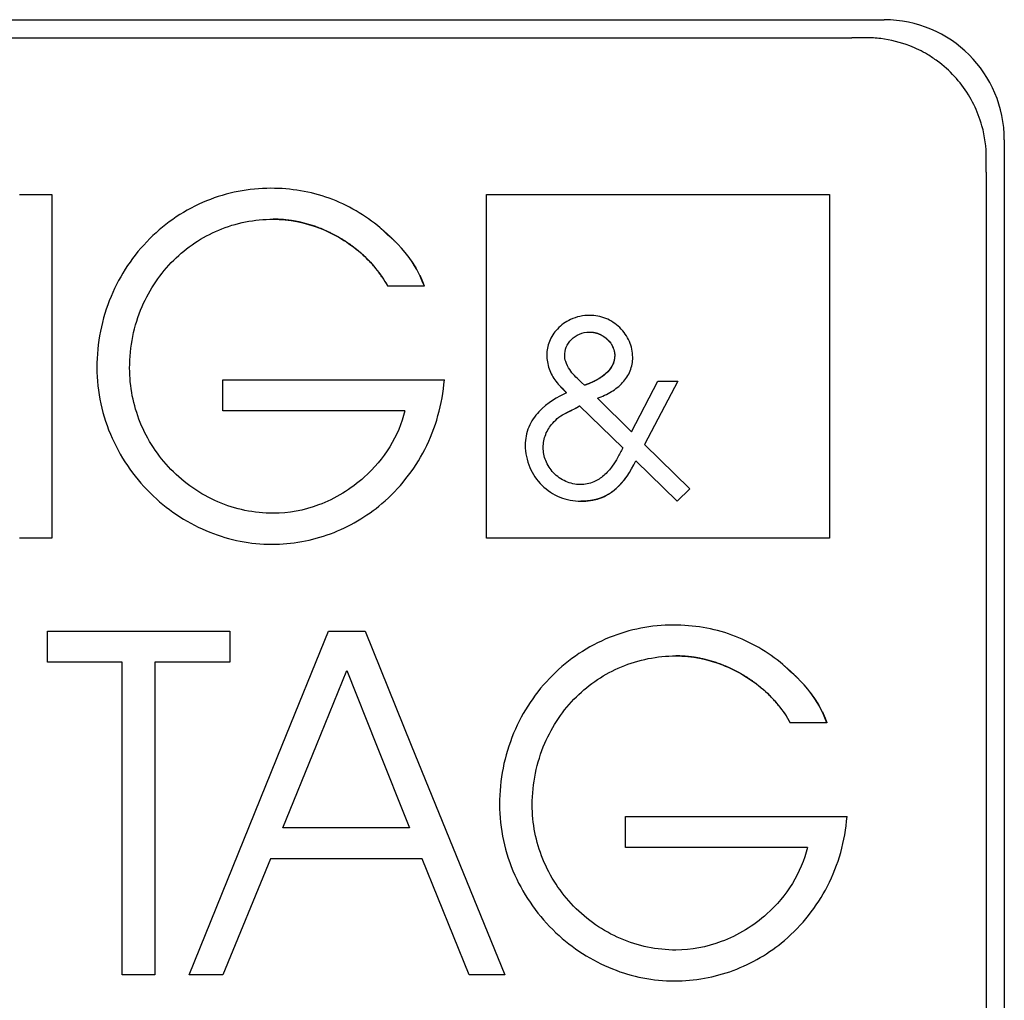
# Model space of a CAD drawing. Extents: x 1246 to 4096, y 1025 to 3267.
# Tile 39 of 44: x 3154 to 3166, y 1759 to 1771. Entities that reach past the tile are written whole.
import ezdxf

# ---------------------------------------------------------------- set-up
doc = ezdxf.new("R2010")
doc.units = 0
doc.layers.add('KF_VIDA_L_LEFT', color=7, linetype='CONTINUOUS')

# ---------------------------------------------------------------- blocks, each defined once
blk = doc.blocks.new('KF_VIDA_L_LEFT')
at = {"layer": 'KF_VIDA_L_LEFT'}
for p, q in [((-177.55, 82.2), (-156.35, 82.2)), ((-177.145, 81.975), (-156.755, 81.975)), ((-154.85, 80.7), (-154.85, 59.5)), ((-155.075, 80.295), (-155.075, 59.905)), ((-167.154, 80.018), (-166.746, 80.018)), ((-166.746, 80.018), (-166.746, 75.729)), ((-161.319, 75.728), (-161.319, 80.019)), ((-161.319, 80.019), (-157.032, 80.019)), ((-161.319, 80.019), (-157.032, 80.019)), ((-161.319, 75.728), (-161.319, 80.019)), ((-157.032, 80.019), (-157.032, 75.728)), ((-157.032, 80.019), (-157.032, 75.728)), ((-162.095, 78.873), (-162.553, 78.873)), ((-164.61, 77.703), (-161.845, 77.703)), ((-164.61, 77.317), (-164.61, 77.703)), ((-160.093, 77.636), (-160.13, 77.67)), ((-159.506, 77.055), (-159.18, 77.686)), ((-158.928, 77.686), (-159.345, 76.897)), ((-159.18, 77.686), (-158.928, 77.686)), ((-160.157, 77.38), (-159.616, 76.853)), ((-159.932, 77.475), (-159.506, 77.055)), ((-162.339, 77.317), (-164.61, 77.317)), ((-159.345, 76.897), (-158.777, 76.343)), ((-158.938, 76.188), (-159.452, 76.692)), ((-158.777, 76.343), (-158.938, 76.188)), ((-166.746, 75.729), (-167.154, 75.729)), ((-157.032, 75.728), (-161.319, 75.728)), ((-157.032, 75.728), (-161.319, 75.728)), ((-166.803, 74.565), (-164.526, 74.565)), ((-166.803, 74.18), (-166.803, 74.565)), ((-164.526, 74.565), (-164.526, 74.18)), ((-163.87, 73.144), (-163.294, 74.565)), ((-163.294, 74.565), (-162.836, 74.565)), ((-162.836, 74.565), (-162.258, 73.144)), ((-165.869, 74.18), (-166.803, 74.18)), ((-165.869, 70.276), (-165.869, 74.18)), ((-165.46, 74.18), (-165.46, 70.276)), ((-164.526, 74.18), (-165.46, 74.18)), ((-163.441, 73.144), (-163.062, 74.076)), ((-163.062, 74.076), (-162.692, 73.144)), ((-157.066, 73.421), (-157.524, 73.421)), ((-165.034, 70.276), (-163.87, 73.144)), ((-163.862, 72.109), (-163.441, 73.144)), ((-162.692, 73.144), (-162.28, 72.109)), ((-162.258, 73.144), (-161.09, 70.276)), ((-159.581, 72.251), (-156.815, 72.251)), ((-159.581, 71.865), (-159.581, 72.251)), ((-162.28, 72.109), (-163.862, 72.109)), ((-157.31, 71.865), (-159.581, 71.865)), ((-164.015, 71.723), (-164.613, 70.276)), ((-162.122, 71.723), (-164.015, 71.723)), ((-161.536, 70.276), (-162.122, 71.723)), ((-165.46, 70.276), (-165.869, 70.276)), ((-164.613, 70.276), (-165.034, 70.276)), ((-161.09, 70.276), (-161.536, 70.276))]:
    blk.add_line(p, q, dxfattribs=at)
blk.add_arc((-156.35, 80.7), 1.5, 0, 90, dxfattribs=at)
for points, degree in [([(-156.575, 81.975), (-156.635, 81.975), (-156.694, 81.975), (-156.755, 81.975)], 3), ([(-155.075, 80.295), (-155.075, 80.356), (-155.075, 80.416), (-155.075, 80.475)], 3), ([(-162.645, 79.6), (-162.594, 79.558), (-162.547, 79.516), (-162.502, 79.473), (-162.459, 79.43)], 4), ([(-162.153, 79.012), (-162.14, 78.985), (-162.127, 78.955), (-162.113, 78.919), (-162.095, 78.873)], 4), ([(-159.716, 78.013), (-159.716, 78.011), (-159.717, 78.009), (-159.717, 78.008), (-159.717, 78.006)], 4), ([(-160.318, 77.542), (-160.358, 77.581), (-160.393, 77.619)], 2), ([(-160.208, 77.349), (-160.191, 77.358), (-160.177, 77.366), (-160.165, 77.374), (-160.157, 77.38)], 4), ([(-160.321, 77.294), (-160.305, 77.301), (-160.289, 77.309), (-160.273, 77.316), (-160.257, 77.324)], 4), ([(-157.615, 74.148), (-157.565, 74.105), (-157.517, 74.063), (-157.472, 74.021), (-157.43, 73.978)], 4), ([(-157.123, 73.56), (-157.111, 73.533), (-157.098, 73.503), (-157.083, 73.467), (-157.066, 73.421)], 4)]:
    blk.add_open_spline(points, degree=degree, dxfattribs=at)
for points, degree, knots in [([(-155.075, 80.475), (-155.075, 80.61), (-155.093, 80.745), (-155.142, 80.922), (-155.158, 80.968), (-155.208, 81.1), (-155.25, 81.184), (-155.4, 81.427), (-155.531, 81.569), (-155.726, 81.712), (-155.767, 81.74), (-155.88, 81.807), (-155.954, 81.843), (-156.147, 81.918), (-156.27, 81.949), (-156.454, 81.971), (-156.515, 81.975), (-156.575, 81.975)], 3, [0.0185103, 0.0185103, 0.0185103, 0.0185103, 0.059237, 0.059237, 0.0737462, 0.0737462, 0.1017677, 0.1017677, 0.15964, 0.15964, 0.1744584, 0.1744584, 0.1991854, 0.1991854, 0.2367991, 0.2367991, 0.2549753, 0.2549753, 0.2549753, 0.2549753]), ([(-164.012, 80.095), (-164.288, 80.095), (-164.56, 80.042), (-165.081, 79.83), (-165.321, 79.669), (-165.732, 79.26), (-165.896, 79.015), (-166.126, 78.464), (-166.185, 78.163), (-166.185, 77.857)], 3, [-0.3486223, -0.3486223, -0.3486223, -0.3486223, -0.2657314, -0.2657314, -0.1795124, -0.1795124, -0.0916162, -0.0916162, 0, 0, 0, 0]), ([(-162.645, 79.6), (-162.836, 79.76), (-163.049, 79.886), (-163.518, 80.055), (-163.762, 80.095), (-164.012, 80.095)], 3, [-0.1497643, -0.1497643, -0.1497643, -0.1497643, -0.0749479, -0.0749479, 0, 0, 0, 0]), ([(-165.776, 77.851), (-165.776, 77.983), (-165.763, 78.116), (-165.711, 78.374), (-165.672, 78.499), (-165.526, 78.836), (-165.392, 79.033), (-165.063, 79.358), (-164.873, 79.486), (-164.447, 79.664), (-164.216, 79.709), (-163.982, 79.709)], 3, [-0.2884492, -0.2884492, -0.2884492, -0.2884492, -0.2486794, -0.2486794, -0.2094375, -0.2094375, -0.1385785, -0.1385785, -0.070332, -0.070332, 0, 0, 0, 0]), ([(-162.553, 78.873), (-162.616, 78.988), (-162.725, 79.14), (-162.897, 79.313), (-163.146, 79.481), (-163.417, 79.618), (-163.656, 79.686), (-163.846, 79.709), (-163.982, 79.709)], 4, [0, 0, 0, 0, 0, 0.309468, 0.434739, 0.560565, 0.686503, 1, 1, 1, 1, 1]), ([(-163.982, 79.709), (-163.783, 79.709), (-163.585, 79.669), (-163.214, 79.525), (-163.04, 79.42), (-162.755, 79.171), (-162.639, 79.03), (-162.553, 78.873)], 3, [-0.1727384, -0.1727384, -0.1727384, -0.1727384, -0.113341, -0.113341, -0.0536691, -0.0536691, 0, 0, 0, 0]), ([(-162.095, 78.873), (-162.146, 78.991), (-162.176, 79.078), (-162.421, 79.416), (-162.516, 79.476), (-162.645, 79.6)], 3, [-0.0970079, -0.0970079, -0.0970079, -0.0970079, -0.05350251, -0.05350251, 0, 0, 0, 0]), ([(-162.309, 79.26), (-162.294, 79.241), (-162.264, 79.201), (-162.237, 79.161), (-162.213, 79.122), (-162.2, 79.102)], 4, [0.5204464, 0.5204464, 0.5204464, 0.5204464, 0.5204464, 0.6338044, 0.7532573, 0.7532573, 0.7532573, 0.7532573, 0.7532573]), ([(-160.029, 78.509), (-160.07, 78.509), (-160.111, 78.505), (-160.192, 78.487), (-160.231, 78.474), (-160.33, 78.428), (-160.386, 78.388), (-160.475, 78.293), (-160.509, 78.241), (-160.555, 78.129), (-160.566, 78.071), (-160.566, 78.012)], 3, [-0.08124944, -0.08124944, -0.08124944, -0.08124944, -0.06888041, -0.06888041, -0.05660486, -0.05660486, -0.0361756, -0.0361756, -0.01767118, -0.01767118, 0, 0, 0, 0]), ([(-159.492, 77.985), (-159.492, 78.019), (-159.496, 78.053), (-159.509, 78.119), (-159.519, 78.151), (-159.561, 78.247), (-159.602, 78.307), (-159.704, 78.405), (-159.763, 78.444), (-159.892, 78.496), (-159.96, 78.509), (-160.029, 78.509)], 3, [-0.08330703, -0.08330703, -0.08330703, -0.08330703, -0.07319075, -0.07319075, -0.06307049, -0.06307049, -0.04170306, -0.04170306, -0.02058154, -0.02058154, 0, 0, 0, 0]), ([(-160.342, 78.006), (-160.342, 78.042), (-160.335, 78.077), (-160.307, 78.147), (-160.286, 78.18), (-160.23, 78.237), (-160.196, 78.26), (-160.119, 78.293), (-160.076, 78.301), (-160.033, 78.301)], 3, [-0.04780182, -0.04780182, -0.04780182, -0.04780182, -0.03694651, -0.03694651, -0.02522412, -0.02522412, -0.01298622, -0.01298622, 0, 0, 0, 0]), ([(-160.033, 78.301), (-160.014, 78.301), (-159.989, 78.299), (-159.956, 78.293), (-159.918, 78.28), (-159.891, 78.268), (-159.865, 78.253), (-159.841, 78.237), (-159.818, 78.218), (-159.8, 78.2), (-159.787, 78.186), (-159.78, 78.178), (-159.778, 78.175)], 4, [0, 0, 0, 0, 0, 0.1519047, 0.2127052, 0.2736599, 0.3347232, 0.3957512, 0.456727, 0.5177701, 0.5785338, 0.6092422, 0.6092422, 0.6092422, 0.6092422, 0.6092422]), ([(-160.033, 78.301), (-160.008, 78.301), (-159.983, 78.298), (-159.934, 78.286), (-159.911, 78.277), (-159.835, 78.239), (-159.803, 78.204), (-159.757, 78.151), (-159.744, 78.123), (-159.727, 78.078), (-159.72, 78.049), (-159.717, 78.024), (-159.716, 78.017), (-159.717, 78.009), (-159.717, 78.007), (-159.717, 78.006)], 3, [-0.01993297, -0.01993297, -0.01993297, -0.01993297, -0.01859677, -0.01859677, -0.01725936, -0.01725936, -0.01405501, -0.01405501, -0.00830891, -0.00830891, -0.00224042, -0.00224042, -0.00053084, -0.00053084, 0, 0, 0, 0]), ([(-159.761, 78.151), (-159.759, 78.148), (-159.754, 78.139), (-159.747, 78.127), (-159.741, 78.115), (-159.737, 78.105), (-159.736, 78.102)], 4, [0.6694811, 0.6694811, 0.6694811, 0.6694811, 0.6694811, 0.6988263, 0.7606364, 0.7876436, 0.7876436, 0.7876436, 0.7876436, 0.7876436]), ([(-160.566, 78.012), (-160.566, 77.958), (-160.555, 77.898), (-160.516, 77.786), (-160.488, 77.732), (-160.452, 77.686)], 3, [-0.03546245, -0.03546245, -0.03546245, -0.03546245, -0.01738129, -0.01738129, 0, 0, 0, 0]), ([(-160.278, 77.831), (-160.299, 77.862), (-160.317, 77.897), (-160.337, 77.956), (-160.342, 77.981), (-160.342, 78.006)], 3, [-0.0186604, -0.0186604, -0.0186604, -0.0186604, -0.00745871, -0.00745871, 0, 0, 0, 0]), ([(-159.717, 78.006), (-159.718, 77.97), (-159.727, 77.919), (-159.756, 77.858), (-159.813, 77.792), (-159.89, 77.728), (-159.97, 77.684), (-160.04, 77.655), (-160.093, 77.636)], 4, [0, 0, 0, 0, 0, 0.284776, 0.402977, 0.525879, 0.654524, 1, 1, 1, 1, 1]), ([(-159.717, 78.006), (-159.717, 77.985), (-159.72, 77.964), (-159.73, 77.923), (-159.737, 77.904), (-159.766, 77.846), (-159.795, 77.812), (-159.904, 77.713), (-160.006, 77.667), (-160.093, 77.636)], 3, [-0.05083376, -0.05083376, -0.05083376, -0.05083376, -0.04519682, -0.04519682, -0.03954246, -0.03954246, -0.02767212, -0.02767212, 0, 0, 0, 0]), ([(-159.932, 77.475), (-159.872, 77.496), (-159.813, 77.523), (-159.707, 77.588), (-159.659, 77.625), (-159.579, 77.713), (-159.546, 77.762), (-159.502, 77.87), (-159.492, 77.927), (-159.492, 77.985)], 3, [-0.07218657, -0.07218657, -0.07218657, -0.07218657, -0.05310331, -0.05310331, -0.03504046, -0.03504046, -0.01746643, -0.01746643, 0, 0, 0, 0]), ([(-159.725, 78.066), (-159.724, 78.062), (-159.721, 78.051), (-159.719, 78.04), (-159.718, 78.031), (-159.717, 78.026)], 4, [0.85690226, 0.85690226, 0.85690226, 0.85690226, 0.85690226, 0.88547136, 0.92796285, 0.92796285, 0.92796285, 0.92796285, 0.92796285]), ([(-166.185, 77.857), (-166.185, 77.705), (-166.169, 77.554), (-166.104, 77.257), (-166.057, 77.113), (-165.872, 76.703), (-165.696, 76.457), (-165.276, 76.06), (-165.036, 75.906), (-164.528, 75.703), (-164.266, 75.652), (-164, 75.652)], 3, [-0.3443544, -0.3443544, -0.3443544, -0.3443544, -0.2987512, -0.2987512, -0.2532667, -0.2532667, -0.1640098, -0.1640098, -0.079758, -0.079758, 0, 0, 0, 0]), ([(-163.982, 76.038), (-164.101, 76.038), (-164.219, 76.05), (-164.451, 76.098), (-164.564, 76.133), (-164.893, 76.275), (-165.093, 76.413), (-165.424, 76.755), (-165.555, 76.954), (-165.731, 77.388), (-165.776, 77.618), (-165.776, 77.851)], 3, [-0.2838196, -0.2838196, -0.2838196, -0.2838196, -0.2481207, -0.2481207, -0.2126261, -0.2126261, -0.140576, -0.140576, -0.0698285, -0.0698285, 0, 0, 0, 0]), ([(-160.13, 77.67), (-160.17, 77.707), (-160.198, 77.734), (-160.245, 77.782), (-160.259, 77.802), (-160.278, 77.831)], 3, [-0.02033164, -0.02033164, -0.02033164, -0.02033164, -0.01040772, -0.01040772, 0, 0, 0, 0]), ([(-164, 75.652), (-163.749, 75.652), (-163.501, 75.696), (-163.032, 75.87), (-162.816, 75.997), (-162.404, 76.346), (-162.222, 76.577), (-161.951, 77.105), (-161.869, 77.4), (-161.845, 77.703)], 3, [-0.3289638, -0.3289638, -0.3289638, -0.3289638, -0.253523, -0.253523, -0.1785846, -0.1785846, -0.0912213, -0.0912213, 0, 0, 0, 0]), ([(-160.452, 77.686), (-160.433, 77.663), (-160.412, 77.639), (-160.368, 77.592), (-160.343, 77.566), (-160.318, 77.542)], 3, [-0.01961163, -0.01961163, -0.01961163, -0.01961163, -0.01045623, -0.01045623, 0, 0, 0, 0]), ([(-160.318, 77.542), (-160.426, 77.493), (-160.559, 77.417), (-160.717, 77.249), (-160.76, 77.186), (-160.82, 77.041), (-160.835, 76.965), (-160.835, 76.887)], 3, [-0.09267374, -0.09267374, -0.09267374, -0.09267374, -0.04684454, -0.04684454, -0.02359902, -0.02359902, 0, 0, 0, 0]), ([(-160.321, 77.294), (-160.281, 77.312), (-160.215, 77.344), (-160.17, 77.37), (-160.162, 77.376), (-160.157, 77.38)], 3, [-0.008954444, -0.008954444, -0.008954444, -0.008954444, -0.002076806, -0.002076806, 0, 0, 0, 0]), ([(-162.339, 77.317), (-162.377, 77.159), (-162.442, 77.007), (-162.614, 76.727), (-162.722, 76.6), (-163.011, 76.339), (-163.206, 76.22), (-163.597, 76.074), (-163.789, 76.037), (-163.982, 76.038)], 3, [-0.2232996, -0.2232996, -0.2232996, -0.2232996, -0.1743629, -0.1743629, -0.1248726, -0.1248726, -0.057888, -0.057888, 0, 0, 0, 0]), ([(-160.61, 76.86), (-160.61, 76.915), (-160.599, 76.97), (-160.559, 77.073), (-160.529, 77.121), (-160.444, 77.218), (-160.386, 77.262), (-160.321, 77.294)], 3, [-0.05528442, -0.05528442, -0.05528442, -0.05528442, -0.03859779, -0.03859779, -0.02169792, -0.02169792, 0, 0, 0, 0]), ([(-160.835, 76.887), (-160.835, 76.839), (-160.83, 76.792), (-160.811, 76.7), (-160.797, 76.655), (-160.743, 76.527), (-160.69, 76.451), (-160.561, 76.324), (-160.486, 76.274), (-160.319, 76.206), (-160.23, 76.188), (-160.14, 76.188)], 3, [-0.1097747, -0.1097747, -0.1097747, -0.1097747, -0.0955695, -0.0955695, -0.0814377, -0.0814377, -0.0539736, -0.0539736, -0.0270813, -0.0270813, 0, 0, 0, 0]), ([(-160.147, 76.396), (-160.178, 76.396), (-160.209, 76.4), (-160.27, 76.413), (-160.3, 76.423), (-160.386, 76.461), (-160.438, 76.498), (-160.523, 76.588), (-160.556, 76.639), (-160.599, 76.748), (-160.61, 76.804), (-160.61, 76.86)], 3, [-0.07263288, -0.07263288, -0.07263288, -0.07263288, -0.06324859, -0.06324859, -0.05385735, -0.05385735, -0.03497076, -0.03497076, -0.01691862, -0.01691862, 0, 0, 0, 0]), ([(-159.616, 76.853), (-159.636, 76.813), (-159.658, 76.772), (-159.701, 76.696), (-159.723, 76.662), (-159.747, 76.628)], 3, [-0.02633641, -0.02633641, -0.02633641, -0.02633641, -0.01256354, -0.01256354, 0, 0, 0, 0]), ([(-159.747, 76.628), (-159.778, 76.585), (-159.813, 76.544), (-159.891, 76.476), (-159.933, 76.449), (-160.033, 76.407), (-160.089, 76.396), (-160.147, 76.396)], 3, [-0.04842115, -0.04842115, -0.04842115, -0.04842115, -0.03249098, -0.03249098, -0.01734011, -0.01734011, 0, 0, 0, 0]), ([(-160.14, 76.188), (-160.058, 76.188), (-159.978, 76.198), (-159.825, 76.253), (-159.758, 76.295), (-159.599, 76.437), (-159.52, 76.558), (-159.452, 76.692)], 3, [-0.1000454, -0.1000454, -0.1000454, -0.1000454, -0.072354, -0.072354, -0.0450531, -0.0450531, 0, 0, 0, 0]), ([(-159.586, 76.471), (-159.596, 76.458), (-159.625, 76.422), (-159.673, 76.368), (-159.745, 76.305), (-159.867, 76.229), (-159.979, 76.196), (-160.071, 76.188), (-160.14, 76.188)], 4, [0.2621332, 0.2621332, 0.2621332, 0.2621332, 0.2621332, 0.3330201, 0.4578862, 0.5790233, 0.6983819, 1, 1, 1, 1, 1]), ([(-158.983, 74.642), (-159.258, 74.643), (-159.53, 74.59), (-160.051, 74.377), (-160.292, 74.217), (-160.702, 73.808), (-160.866, 73.563), (-161.097, 73.011), (-161.156, 72.71), (-161.156, 72.405)], 3, [-0.3486221, -0.3486221, -0.3486221, -0.3486221, -0.2657312, -0.2657312, -0.1795118, -0.1795118, -0.0916156, -0.0916156, 0, 0, 0, 0]), ([(-157.615, 74.148), (-157.806, 74.308), (-158.019, 74.433), (-158.488, 74.603), (-158.733, 74.642), (-158.983, 74.642)], 3, [-0.1497643, -0.1497643, -0.1497643, -0.1497643, -0.0749479, -0.0749479, 0, 0, 0, 0]), ([(-160.747, 72.398), (-160.747, 72.531), (-160.734, 72.663), (-160.681, 72.921), (-160.642, 73.046), (-160.496, 73.383), (-160.363, 73.581), (-160.033, 73.906), (-159.843, 74.034), (-159.417, 74.212), (-159.186, 74.257), (-158.952, 74.257)], 3, [-0.2884492, -0.2884492, -0.2884492, -0.2884492, -0.2486794, -0.2486794, -0.2094375, -0.2094375, -0.1385785, -0.1385785, -0.070332, -0.070332, 0, 0, 0, 0]), ([(-157.524, 73.421), (-157.586, 73.536), (-157.695, 73.687), (-157.868, 73.86), (-158.117, 74.028), (-158.387, 74.165), (-158.627, 74.234), (-158.817, 74.257), (-158.952, 74.257)], 4, [0, 0, 0, 0, 0, 0.309468, 0.434738, 0.560564, 0.686502, 1, 1, 1, 1, 1]), ([(-158.952, 74.257), (-158.754, 74.257), (-158.556, 74.217), (-158.185, 74.073), (-158.01, 73.968), (-157.725, 73.718), (-157.609, 73.578), (-157.524, 73.421)], 3, [-0.1727386, -0.1727386, -0.1727386, -0.1727386, -0.1133416, -0.1133416, -0.0536705, -0.0536705, 0, 0, 0, 0]), ([(-157.066, 73.421), (-157.116, 73.538), (-157.146, 73.625), (-157.392, 73.963), (-157.487, 74.024), (-157.615, 74.148)], 3, [-0.09701285, -0.09701285, -0.09701285, -0.09701285, -0.05350372, -0.05350372, 0, 0, 0, 0]), ([(-157.279, 73.807), (-157.264, 73.788), (-157.235, 73.749), (-157.207, 73.709), (-157.183, 73.67), (-157.171, 73.649)], 4, [0.5204775, 0.5204775, 0.5204775, 0.5204775, 0.5204775, 0.6338055, 0.7533369, 0.7533369, 0.7533369, 0.7533369, 0.7533369]), ([(-161.156, 72.405), (-161.156, 72.253), (-161.139, 72.101), (-161.075, 71.805), (-161.027, 71.66), (-160.843, 71.251), (-160.667, 71.005), (-160.246, 70.608), (-160.007, 70.454), (-159.499, 70.251), (-159.236, 70.199), (-158.97, 70.2)], 3, [-0.3443544, -0.3443544, -0.3443544, -0.3443544, -0.2987512, -0.2987512, -0.2532667, -0.2532667, -0.1640098, -0.1640098, -0.0797579, -0.0797579, 0, 0, 0, 0]), ([(-158.952, 70.585), (-159.071, 70.585), (-159.189, 70.597), (-159.422, 70.646), (-159.535, 70.681), (-159.864, 70.822), (-160.063, 70.961), (-160.394, 71.302), (-160.525, 71.502), (-160.702, 71.936), (-160.747, 72.166), (-160.747, 72.398)], 3, [-0.2838195, -0.2838195, -0.2838195, -0.2838195, -0.2481206, -0.2481206, -0.2126259, -0.2126259, -0.1405757, -0.1405757, -0.0698283, -0.0698283, 0, 0, 0, 0]), ([(-158.97, 70.2), (-158.719, 70.199), (-158.471, 70.244), (-158.002, 70.417), (-157.786, 70.545), (-157.375, 70.894), (-157.193, 71.124), (-156.921, 71.653), (-156.839, 71.947), (-156.815, 72.251)], 3, [-0.3289642, -0.3289642, -0.3289642, -0.3289642, -0.2535233, -0.2535233, -0.1785851, -0.1785851, -0.091222, -0.091222, 0, 0, 0, 0]), ([(-157.31, 71.865), (-157.348, 71.706), (-157.412, 71.555), (-157.585, 71.275), (-157.693, 71.147), (-157.982, 70.887), (-158.176, 70.768), (-158.567, 70.622), (-158.759, 70.585), (-158.952, 70.585)], 3, [-0.2233007, -0.2233007, -0.2233007, -0.2233007, -0.1743746, -0.1743746, -0.1248961, -0.1248961, -0.0579074, -0.0579074, 0, 0, 0, 0])]:
    blk.add_open_spline(points, degree=degree, knots=knots, dxfattribs=at)

msp = doc.modelspace()

# ---------------------------------------------------------------- block references
at = {"layer": 'KF_VIDA_L_LEFT'}
msp.add_blockref('KF_VIDA_L_LEFT', (3320.662, 1689.213), dxfattribs=at)

doc.saveas('drawing.dxf')
